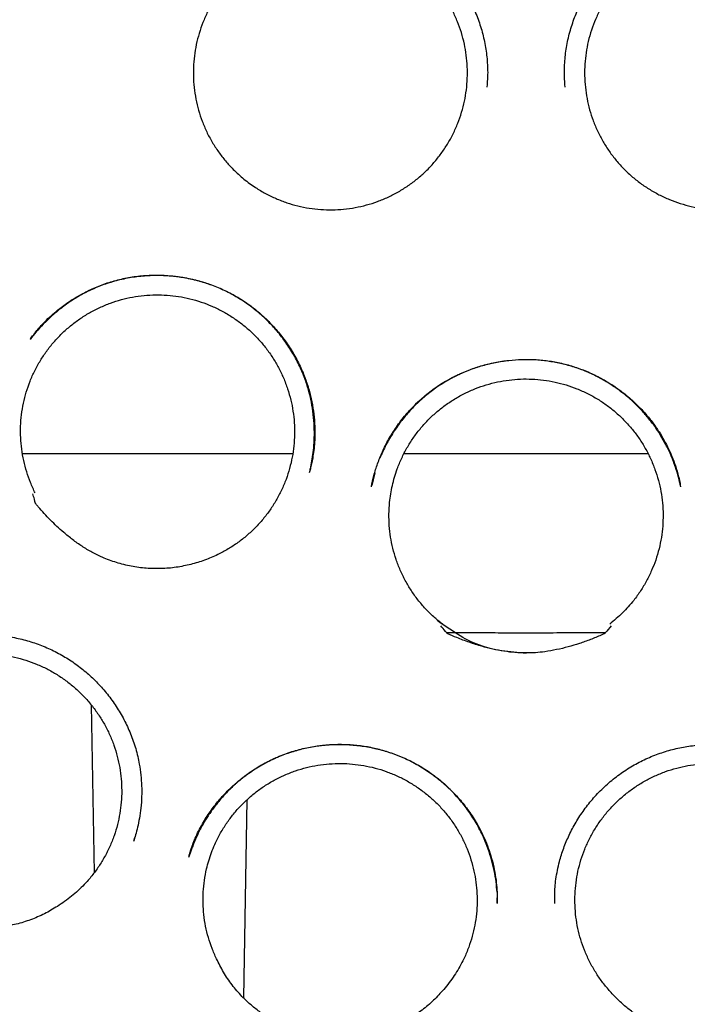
# Model space of a CAD drawing. Header units: millimetres. Extents: x 8 to 722, y 12 to 896.
# Tile 50 of 56: x 434 to 440, y 865 to 875. Entities that reach past the tile are written whole.
import ezdxf

# ---------------------------------------------------------------- set-up
doc = ezdxf.new("R2010")
doc.units = ezdxf.units.MM

msp = doc.modelspace()

# ---------------------------------------------------------------- linework, layer by layer
at = {"color": 7, "linetype": 'Continuous', "lineweight": 30}
for p, q in [((434.0343, 870.5972), (434.553, 870.5972)), ((437.3465, 870.4139), (437.3179, 870.2961)), ((434.6805, 868.2336), (434.7072, 866.6528)), ((436.1429, 867.3383), (436.1116, 865.4783)), ((435.0848, 866.9672), (435.0879, 866.9785)), ((438.4993, 866.3689), (438.4985, 866.4182))]:
    msp.add_line(p, q, dxfattribs=at)
for radius in [16.35, 16.1738]:
    msp.add_circle((438.7693, 877.9972), radius, dxfattribs=at)
for points, knots in [([(438.7693, 895.8496), (438.6442, 895.8488), (438.3972, 895.8472), (438.0314, 895.8351), (437.6751, 895.8164), (437.3284, 895.7913), (436.9934, 895.7605), (436.6701, 895.7247), (436.3584, 895.6846), (436.0565, 895.6405), (435.7467, 895.59), (435.4305, 895.5327), (435.1094, 895.4684), (434.8021, 895.4012), (434.5088, 895.3317), (434.2293, 895.2607), (433.9579, 895.1873), (433.6952, 895.1118), (433.4418, 895.0348), (433.2037, 894.9588), (432.9776, 894.8832), (432.7637, 894.8085), (432.5582, 894.7338), (432.3071, 894.6391), (432.006, 894.5197), (431.6544, 894.3714), (431.2713, 894.1998), (430.8574, 894.0019), (430.4139, 893.7745), (429.9728, 893.5325), (429.5353, 893.2762), (429.1033, 893.0065), (428.6865, 892.7298), (428.2855, 892.4474), (427.9, 892.1603), (427.5226, 891.8633), (427.1535, 891.5565), (426.7859, 891.2339), (426.4207, 890.8951), (426.0587, 890.5393), (425.7072, 890.173), (425.3658, 889.7962), (425.0348, 889.409), (424.7206, 889.0196), (424.4227, 888.6291), (424.1408, 888.2382), (423.8691, 887.8398), (423.6079, 887.4342), (423.3525, 887.0133), (423.104, 886.5772), (422.8634, 886.1259), (422.636, 885.6682), (422.422, 885.2047), (422.222, 884.7359), (422.0394, 884.2713), (421.8733, 883.8118), (421.7228, 883.3579), (421.5847, 882.9003), (421.4588, 882.4391), (421.3429, 881.965), (421.2377, 881.4776), (421.1443, 880.9768), (421.0651, 880.4724), (421, 879.965), (420.9491, 879.4557), (420.9134, 878.9553), (420.892, 878.4646), (420.884, 877.9844), (420.8891, 877.5049), (420.9072, 877.0257), (420.9389, 876.537), (420.985, 876.0394), (421.0462, 875.5333), (421.1217, 875.0289), (421.2114, 874.5267), (421.3151, 874.0272), (421.4305, 873.5403), (421.5566, 873.0662), (421.6924, 872.6052), (421.8403, 872.1484), (422.0003, 871.696), (422.1756, 871.2395), (422.3674, 870.7793), (422.5763, 870.3158), (422.7987, 869.858), (423.0341, 869.4061), (423.2825, 868.9606), (423.539, 868.5293), (423.8035, 868.1111), (424.0757, 867.7049), (424.3611, 867.3029), (424.6596, 866.9057), (424.9514, 866.5387), (425.234, 866.201), (425.5053, 865.8914), (425.7861, 865.5855), (426.0773, 865.2827), (426.3802, 864.9826), (426.6951, 864.6852), (426.976, 864.4326), (427.2185, 864.2228), (427.4191, 864.0541), (427.6237, 863.8871), (427.8324, 863.7218), (428.0445, 863.5587), (428.2276, 863.4222), (428.3764, 863.3136), (428.4866, 863.2343), (428.5866, 863.1633), (428.6764, 863.1002), (428.7522, 863.0474), (428.815, 863.004), (428.8658, 862.9691), (428.9094, 862.9394), (428.9455, 862.9149), (428.9704, 862.8982), (428.9829, 862.8899), (428.986, 862.8878)], [0, 0, 0, 0, 0.008169, 0.01614, 0.023911, 0.031482, 0.038851, 0.045891, 0.052734, 0.05938, 0.065827, 0.073243, 0.080376, 0.087225, 0.09379, 0.100071, 0.106066, 0.112161, 0.117929, 0.123372, 0.12849, 0.133503, 0.138177, 0.142778, 0.151033, 0.159339, 0.16771, 0.178459, 0.189313, 0.200271, 0.21133, 0.222437, 0.233544, 0.244014, 0.25448, 0.26494, 0.275392, 0.285834, 0.296895, 0.307938, 0.31899, 0.330063, 0.341157, 0.352266, 0.362752, 0.373247, 0.38375, 0.394257, 0.404767, 0.415911, 0.42705, 0.43818, 0.449297, 0.460401, 0.471482, 0.481908, 0.49232, 0.502726, 0.513134, 0.523551, 0.534615, 0.545707, 0.556831, 0.567976, 0.579126, 0.590268, 0.600754, 0.61121, 0.621644, 0.632087, 0.642539, 0.653634, 0.664736, 0.675843, 0.686953, 0.698064, 0.709173, 0.719645, 0.730111, 0.74057, 0.751019, 0.761457, 0.772516, 0.783588, 0.794673, 0.80577, 0.816876, 0.827995, 0.838555, 0.849204, 0.85994, 0.870761, 0.881664, 0.890573, 0.899533, 0.908558, 0.917701, 0.926978, 0.936413, 0.945999, 0.951659, 0.957367, 0.96312, 0.968919, 0.97476, 0.9806, 0.98384, 0.986797, 0.98947, 0.991861, 0.993969, 0.995511, 0.996859, 0.998013, 0.998974, 0.999746, 1, 1, 1, 1]), ([(448.5402, 862.881), (448.5446, 862.8841), (448.5521, 862.8894), (448.56, 862.8971), (448.5654, 862.9018), (448.5671, 862.9033), (448.5702, 862.9055), (448.5745, 862.9083), (448.5817, 862.9131), (448.5949, 862.9218), (448.618, 862.9372), (448.6517, 862.9598), (448.6943, 862.9885), (448.7496, 863.0259), (448.8187, 863.0731), (448.9028, 863.1313), (448.9984, 863.1982), (449.1053, 863.2741), (449.2233, 863.3592), (449.4108, 863.4968), (449.6604, 863.6859), (449.983, 863.9414), (450.314, 864.2162), (450.6515, 864.5109), (450.9841, 864.8161), (451.311, 865.1317), (451.6317, 865.4579), (451.9395, 865.7874), (452.2357, 866.1208), (452.5414, 866.4823), (452.8545, 866.8736), (453.1724, 867.2955), (453.4754, 867.7227), (453.7636, 868.1545), (454.0373, 868.5908), (454.2922, 869.0238), (454.5298, 869.4539), (454.7512, 869.8812), (454.961, 870.3139), (455.1589, 870.7518), (455.3486, 871.204), (455.5293, 871.6711), (455.7002, 872.1535), (455.8577, 872.6414), (456.0014, 873.1337), (456.1311, 873.6295), (456.2443, 874.1184), (456.3418, 874.5996), (456.4247, 875.0726), (456.4949, 875.547), (456.5524, 876.0229), (456.5981, 876.5098), (456.631, 877.008), (456.65, 877.5174), (456.6546, 878.0283), (456.6444, 878.5401), (456.6195, 879.0521), (456.5807, 879.5535), (456.5292, 880.0436), (456.4661, 880.5218), (456.3904, 880.997), (456.3022, 881.4689), (456.1997, 881.947), (456.082, 882.4313), (455.9479, 882.9218), (455.7997, 883.4091), (455.6372, 883.8931), (455.4603, 884.3737), (455.2729, 884.841), (455.0765, 885.2942), (454.8725, 885.7324), (454.6573, 886.1639), (454.431, 886.5889), (454.1888, 887.0154), (453.9302, 887.4429), (453.6543, 887.8707), (453.3663, 888.2903), (453.0664, 888.7016), (452.7547, 889.1044), (452.4374, 889.491), (452.1155, 889.8619), (451.7897, 890.2176), (451.454, 890.5649), (451.109, 890.9033), (450.7481, 891.2387), (450.3711, 891.57), (449.9777, 891.8962), (449.5755, 892.2108), (449.1648, 892.5137), (448.7459, 892.8045), (448.3271, 893.0779), (447.91, 893.334), (447.4965, 893.5729), (447.0797, 893.7991), (446.6603, 894.0126), (446.2304, 894.2174), (445.79, 894.4129), (445.3394, 894.5983), (444.9757, 894.7365), (444.6965, 894.8364), (444.4982, 894.9049), (444.2867, 894.975), (444.0619, 895.0464), (443.8237, 895.1185), (443.5761, 895.1896), (443.3195, 895.2592), (443.054, 895.327), (442.7761, 895.3934), (442.4855, 895.4579), (442.1823, 895.5198), (441.8664, 895.5785), (441.5378, 895.6334), (441.2087, 895.682), (440.8801, 895.7244), (440.5527, 895.7606), (440.2153, 895.7915), (439.8678, 895.8166), (439.5103, 895.8351), (439.1431, 895.8473), (438.8949, 895.8488), (438.7693, 895.8496)], [0, 0, 0, 0, 0.0006822, 0.0011674, 0.0012428, 0.0013013, 0.0013454, 0.0014957, 0.001631, 0.0019109, 0.0025319, 0.0034423, 0.0045601, 0.0058852, 0.0077982, 0.0100246, 0.0125643, 0.0154173, 0.0185834, 0.0220625, 0.0305963, 0.0390269, 0.0489272, 0.058678, 0.0682778, 0.0783941, 0.0883407, 0.0981358, 0.1078257, 0.117455, 0.1290432, 0.1405374, 0.1519348, 0.1632328, 0.174429, 0.1855513, 0.1960309, 0.2065039, 0.2169686, 0.2274232, 0.2378694, 0.2489781, 0.260118, 0.2712769, 0.2824414, 0.2935977, 0.3047323, 0.3151999, 0.3256456, 0.3360784, 0.3465053, 0.3569337, 0.3680041, 0.379094, 0.3902122, 0.401355, 0.4125109, 0.4236694, 0.4341832, 0.4446813, 0.4551546, 0.4655948, 0.4760175, 0.4870712, 0.4981328, 0.5092116, 0.5203167, 0.5314578, 0.5426428, 0.5531837, 0.5636983, 0.5741908, 0.584665, 0.5951247, 0.6062067, 0.6172815, 0.6283536, 0.6394277, 0.6505089, 0.6616018, 0.6720759, 0.6825688, 0.6930844, 0.703607, 0.714115, 0.7252463, 0.7363659, 0.7474759, 0.758578, 0.7696744, 0.780767, 0.7912229, 0.8016237, 0.8119424, 0.8221806, 0.8323401, 0.8430309, 0.8536345, 0.8641453, 0.8684276, 0.8729932, 0.8778421, 0.8829742, 0.8883896, 0.8940881, 0.8997916, 0.9057529, 0.911972, 0.9184487, 0.925183, 0.9321747, 0.9394238, 0.9469301, 0.9538896, 0.9610564, 0.9684304, 0.9760117, 0.9838004, 0.9917964, 1, 1, 1, 1]), ([(435.908, 875.246), (435.9416, 875.2764), (436.0111, 875.3392), (436.1275, 875.421), (436.2531, 875.4937), (436.3852, 875.5536), (436.5226, 875.6003), (436.664, 875.6329), (436.8082, 875.6509), (436.9535, 875.6548), (437.0987, 875.6447), (437.2424, 875.6208), (437.383, 875.5834), (437.5193, 875.5327), (437.6498, 875.4687), (437.7729, 875.3918), (437.8877, 875.3031), (437.9933, 875.2035), (438.0889, 875.0942), (438.1737, 874.976), (438.2469, 874.85), (438.3076, 874.7172), (438.3549, 874.5787), (438.388, 874.436), (438.406, 874.2909), (438.411, 874.1597), (438.4039, 874.0777), (438.401, 874.044)], [0, 0, 0, 0, 0.0379256, 0.0784909, 0.1190081, 0.1594862, 0.1999481, 0.2404302, 0.2809551, 0.3215352, 0.3621569, 0.4027908, 0.4434038, 0.483971, 0.5244876, 0.56497, 0.6054358, 0.6459218, 0.6864484, 0.7270265, 0.7676675, 0.8083933, 0.8492454, 0.8901911, 0.9309918, 0.9716838, 1, 1, 1, 1]), ([(439.1375, 874.044), (439.1346, 874.0777), (439.1275, 874.1597), (439.1325, 874.2909), (439.1505, 874.436), (439.1836, 874.5787), (439.231, 874.7172), (439.2916, 874.85), (439.3648, 874.976), (439.4496, 875.0942), (439.5452, 875.2035), (439.6508, 875.3031), (439.7656, 875.3918), (439.8887, 875.4687), (440.0192, 875.5327), (440.1555, 875.5834), (440.2961, 875.6208), (440.4398, 875.6447), (440.585, 875.6548), (440.7304, 875.6509), (440.8745, 875.6329), (441.0159, 875.6003), (441.1533, 875.5536), (441.2854, 875.4937), (441.411, 875.421), (441.5274, 875.3392), (441.5969, 875.2764), (441.6305, 875.246)], [0, 0, 0, 0, 0.0283162, 0.0690082, 0.1098089, 0.1507546, 0.1916067, 0.2323325, 0.2729735, 0.3135516, 0.3540782, 0.3945642, 0.43503, 0.4755124, 0.516029, 0.5565962, 0.5972092, 0.6378431, 0.6784648, 0.7190449, 0.7595698, 0.8000519, 0.8405138, 0.8809919, 0.9215091, 0.9620744, 1, 1, 1, 1]), ([(436.0157, 873.2699), (435.9911, 873.2959), (435.942, 873.3477), (435.8763, 873.4337), (435.8169, 873.5254), (435.7657, 873.622), (435.723, 873.7221), (435.689, 873.8247), (435.6635, 873.9309), (435.6472, 874.0385), (435.6401, 874.1471), (435.642, 874.2552), (435.6531, 874.3639), (435.6733, 874.4708), (435.7025, 874.5754), (435.7401, 874.6767), (435.7865, 874.7756), (435.8411, 874.8699), (435.9031, 874.9588), (435.9721, 875.042), (436.0487, 875.1199), (436.1316, 875.191), (436.2198, 875.2545), (436.3124, 875.3101), (436.4105, 875.3583), (436.5121, 875.3978), (436.6165, 875.4286), (436.7224, 875.4504), (436.8309, 875.4634), (436.9397, 875.4671), (437.0484, 875.4616), (437.1556, 875.4471), (437.2623, 875.4234), (437.3662, 875.3909), (437.4669, 875.3497), (437.5633, 875.3006), (437.6561, 875.243), (437.7434, 875.1779), (437.8249, 875.1058), (437.8995, 875.0275), (437.9681, 874.9424), (438.0289, 874.8522), (438.0819, 874.7571), (438.1265, 874.6586), (438.163, 874.5556), (438.1905, 874.4503), (438.2091, 874.3431), (438.2185, 874.2354), (438.2189, 874.1262), (438.21, 874.0177), (438.192, 873.9106), (438.1653, 873.8059), (438.1295, 873.7027), (438.085, 873.6029), (438.0323, 873.5075), (437.9724, 873.4176), (437.9046, 873.3323), (437.83, 873.2533), (437.749, 873.1809), (437.6627, 873.1158), (437.5702, 873.0576), (437.4733, 873.0076), (437.3728, 872.9661), (437.2697, 872.9333), (437.1632, 872.909), (437.0554, 872.8939), (436.9467, 872.8879), (436.8387, 872.8911), (436.7301, 872.9034), (436.6233, 872.9248), (436.5188, 872.9552), (436.4178, 872.9939), (436.3194, 873.0414), (436.2179, 873.1018), (436.1144, 873.1764), (436.0487, 873.2387), (436.0157, 873.2699)], [0, 0, 0, 0, 0.013231, 0.026463, 0.040029, 0.053694, 0.066928, 0.080325, 0.093723, 0.107389, 0.120622, 0.13402, 0.147417, 0.161083, 0.174316, 0.187642, 0.201111, 0.214777, 0.228008, 0.24124, 0.254806, 0.268471, 0.281705, 0.295031, 0.3085, 0.322166, 0.335399, 0.348797, 0.362194, 0.37586, 0.389093, 0.402491, 0.415889, 0.429554, 0.442788, 0.456185, 0.469583, 0.483248, 0.496482, 0.509879, 0.523277, 0.536943, 0.550176, 0.563574, 0.576971, 0.590637, 0.60387, 0.617268, 0.630666, 0.644331, 0.657565, 0.670891, 0.68436, 0.698026, 0.71136, 0.724719, 0.738054, 0.751719, 0.764953, 0.778279, 0.791748, 0.805414, 0.818647, 0.832045, 0.845442, 0.859108, 0.872341, 0.885739, 0.899136, 0.912802, 0.926036, 0.939433, 0.952831, 0.966496, 0.983155, 1, 1, 1, 1]), ([(441.5228, 873.2699), (441.4971, 873.2452), (441.4455, 873.1958), (441.36, 873.1295), (441.2687, 873.0695), (441.1724, 873.0176), (441.0726, 872.9742), (440.9701, 872.9396), (440.864, 872.9134), (440.7565, 872.8963), (440.648, 872.8884), (440.5398, 872.8896), (440.4311, 872.9), (440.324, 872.9195), (440.2189, 872.9479), (440.1173, 872.9848), (440.0181, 873.0306), (439.9235, 873.0845), (439.8338, 873.1461), (439.7502, 873.2145), (439.6717, 873.2906), (439.6003, 873.3727), (439.5362, 873.4603), (439.48, 873.5526), (439.4311, 873.6503), (439.3907, 873.7518), (439.3593, 873.8562), (439.3368, 873.9619), (439.3231, 874.07), (439.3187, 874.1785), (439.3234, 874.287), (439.3371, 874.3943), (439.3601, 874.5011), (439.3919, 874.6054), (439.4324, 874.7064), (439.4809, 874.803), (439.5379, 874.8962), (439.6024, 874.9839), (439.674, 875.0659), (439.7518, 875.141), (439.8364, 875.2102), (439.9263, 875.2716), (440.021, 875.3252), (440.1192, 875.3704), (440.222, 875.4077), (440.3271, 875.4359), (440.4343, 875.4552), (440.5419, 875.4653), (440.6512, 875.4665), (440.7598, 875.4583), (440.8672, 875.4411), (440.9721, 875.415), (441.0756, 875.3799), (441.1753, 875.3363), (441.271, 875.2845), (441.3614, 875.2252), (441.4474, 875.1578), (441.527, 875.0837), (441.6, 875.0032), (441.6657, 874.9174), (441.7245, 874.8254), (441.7754, 874.7286), (441.8176, 874.6282), (441.8511, 874.5254), (441.8761, 874.4194), (441.8919, 874.3119), (441.8986, 874.2035), (441.8962, 874.0954), (441.8846, 873.9868), (441.8639, 873.8797), (441.8343, 873.7752), (441.7963, 873.674), (441.7494, 873.5753), (441.6896, 873.4733), (441.6157, 873.3693), (441.5539, 873.3032), (441.5228, 873.2699)], [0, 0, 0, 0, 0.013231, 0.026463, 0.040029, 0.053694, 0.066928, 0.080325, 0.093723, 0.107389, 0.120622, 0.13402, 0.147417, 0.161083, 0.174316, 0.187714, 0.201111, 0.214777, 0.228011, 0.241408, 0.254806, 0.268471, 0.281705, 0.295031, 0.3085, 0.322166, 0.335501, 0.348859, 0.362194, 0.37586, 0.389093, 0.402419, 0.415888, 0.429554, 0.442787, 0.456185, 0.469582, 0.483248, 0.496482, 0.509879, 0.523277, 0.536942, 0.550176, 0.563573, 0.576971, 0.590637, 0.60387, 0.617268, 0.630665, 0.644331, 0.657564, 0.670962, 0.68436, 0.698025, 0.711259, 0.724656, 0.738054, 0.75172, 0.764953, 0.778279, 0.791748, 0.805414, 0.818749, 0.832107, 0.845442, 0.859108, 0.872341, 0.885667, 0.899136, 0.912802, 0.926035, 0.939361, 0.952831, 0.966496, 0.983155, 1, 1, 1, 1]), ([(436.7392, 870.4441), (436.7415, 870.4537), (436.7498, 870.4872), (436.7607, 870.5487), (436.7718, 870.6314), (436.7786, 870.7242), (436.7798, 870.8269), (436.7733, 870.9378), (436.7578, 871.0524), (436.733, 871.1666), (436.6996, 871.2773), (436.6546, 871.3923), (436.5963, 871.5096), (436.5235, 871.627), (436.4417, 871.7353), (436.3521, 871.8343), (436.2557, 871.9235), (436.1525, 872.0034), (436.0423, 872.0744), (435.9245, 872.136), (435.7997, 872.1871), (435.669, 872.2269), (435.5336, 872.2548), (435.3946, 872.2702), (435.253, 872.2727), (435.1101, 872.2617), (434.9687, 872.237), (434.8327, 872.1992), (434.7057, 872.1502), (434.5896, 872.0923), (434.4842, 872.028), (434.3894, 871.9591), (434.3048, 871.8875), (434.2306, 871.8145), (434.1638, 871.7429), (434.1255, 871.6941), (434.107, 871.6705)], [0, 0, 0, 0, 0.007344, 0.02552, 0.046054, 0.068953, 0.094229, 0.1219, 0.150964, 0.17973, 0.208197, 0.236337, 0.270912, 0.30487, 0.338248, 0.371069, 0.403355, 0.435181, 0.467317, 0.500038, 0.533246, 0.566822, 0.600796, 0.635188, 0.670004, 0.705246, 0.740921, 0.775943, 0.809418, 0.841357, 0.871766, 0.900635, 0.927947, 0.953656, 0.977617, 1, 1, 1, 1]), ([(434.1106, 871.6768), (434.1192, 871.6883), (434.1379, 871.7134), (434.1709, 871.7552), (434.2117, 871.8025), (434.2614, 871.8544), (434.3196, 871.9082), (434.3953, 871.9707), (434.4887, 872.0374), (434.6014, 872.1041), (434.7215, 872.1616), (434.8485, 872.2088), (434.9815, 872.2445), (435.1196, 872.2674), (435.2606, 872.277), (435.402, 872.2732), (435.5418, 872.2565), (435.6786, 872.2272), (435.8113, 872.1859), (435.9386, 872.133), (436.0595, 872.0689), (436.1729, 871.994), (436.2781, 871.9095), (436.3752, 871.816), (436.4641, 871.7136), (436.5443, 871.6024), (436.6149, 871.4829), (436.6709, 871.3645), (436.7136, 871.2492), (436.7451, 871.1387), (436.7677, 871.0251), (436.7812, 870.9095), (436.7853, 870.8019), (436.7821, 870.7068), (436.7746, 870.628), (436.7644, 870.5598), (436.7531, 870.5022), (436.7421, 870.4547), (436.7349, 870.4273), (436.7317, 870.415)], [0, 0, 0, 0, 0.011281, 0.024581, 0.039995, 0.057589, 0.07736, 0.097987, 0.129355, 0.161244, 0.193658, 0.226606, 0.260113, 0.294199, 0.328749, 0.36319, 0.397436, 0.431463, 0.465244, 0.498767, 0.532031, 0.565051, 0.597839, 0.630479, 0.663418, 0.69676, 0.730512, 0.76469, 0.792363, 0.820352, 0.848588, 0.876968, 0.905397, 0.927229, 0.946595, 0.963516, 0.978025, 0.990165, 1, 1, 1, 1]), ([(434.1539, 870.226), (434.1386, 870.2582), (434.1081, 870.3227), (434.0723, 870.4247), (434.0443, 870.5303), (434.0257, 870.6379), (434.0162, 870.746), (434.0158, 870.854), (434.0245, 870.9627), (434.0425, 871.0701), (434.0694, 871.1752), (434.1047, 871.2772), (434.1491, 871.3768), (434.2015, 871.4721), (434.2616, 871.5621), (434.3287, 871.6466), (434.4037, 871.7261), (434.4851, 871.7988), (434.5718, 871.864), (434.6633, 871.9214), (434.7603, 871.9715), (434.861, 872.0131), (434.9644, 872.0459), (435.0698, 872.0698), (435.178, 872.085), (435.2868, 872.0909), (435.3954, 872.0877), (435.5028, 872.0754), (435.61, 872.054), (435.7147, 872.0235), (435.8161, 871.9846), (435.9135, 871.9375), (436.0076, 871.8818), (436.0964, 871.8185), (436.1792, 871.7482), (436.2555, 871.6717), (436.3259, 871.5881), (436.3888, 871.499), (436.4437, 871.4053), (436.4903, 871.3079), (436.5291, 871.2058), (436.5589, 871.101), (436.5797, 870.9945), (436.5915, 870.8871), (436.5942, 870.778), (436.5876, 870.6693), (436.572, 870.562), (436.5475, 870.4569), (436.5139, 870.3531), (436.4717, 870.2527), (436.4214, 870.1567), (436.3634, 870.0656), (436.2973, 869.9788), (436.2243, 869.8982), (436.1451, 869.8244), (436.0603, 869.7577), (435.969, 869.6975), (435.8649, 869.6413), (435.748, 869.5908), (435.6612, 869.5664), (435.6175, 869.5541)], [0, 0, 0, 0, 0.016793, 0.033704, 0.050981, 0.068386, 0.085241, 0.102213, 0.119367, 0.136772, 0.153627, 0.170599, 0.187754, 0.205159, 0.221952, 0.238862, 0.25614, 0.273545, 0.290399, 0.307371, 0.324526, 0.341931, 0.358785, 0.375757, 0.392912, 0.410317, 0.427171, 0.444144, 0.461298, 0.478703, 0.495558, 0.51253, 0.529685, 0.54709, 0.563944, 0.580916, 0.598071, 0.615476, 0.63233, 0.649302, 0.666457, 0.683862, 0.700716, 0.717688, 0.734843, 0.752248, 0.769102, 0.786075, 0.803229, 0.820634, 0.837489, 0.854461, 0.871616, 0.88902, 0.905814, 0.922724, 0.940002, 0.957407, 0.978586, 1, 1, 1, 1]), ([(437.3148, 870.2849), (437.3224, 870.3201), (437.338, 870.3927), (437.3726, 870.5028), (437.4182, 870.6167), (437.4769, 870.7329), (437.5498, 870.8495), (437.6373, 870.9635), (437.7376, 871.0705), (437.8476, 871.1668), (437.9647, 871.2504), (438.0876, 871.3207), (438.2146, 871.3779), (438.3442, 871.4224), (438.475, 871.4547), (438.6057, 871.4751), (438.7354, 871.4841), (438.8641, 871.482), (438.9921, 871.4689), (439.1196, 871.444), (439.2458, 871.4073), (439.3695, 871.3588), (439.4899, 871.2988), (439.6059, 871.2274), (439.7163, 871.1449), (439.8127, 871.0579), (439.8946, 870.9705), (439.9619, 870.8871), (440.0197, 870.8037), (440.0684, 870.7219), (440.1121, 870.637), (440.1497, 870.5503), (440.1784, 870.4707), (440.1985, 870.4024), (440.2117, 870.343), (440.2192, 870.3041), (440.223, 870.284)], [0, 0, 0, 0, 0.026671, 0.05504, 0.085131, 0.116965, 0.150558, 0.185914, 0.222122, 0.25774, 0.292779, 0.327259, 0.36119, 0.394575, 0.427397, 0.459635, 0.491266, 0.52237, 0.553659, 0.585293, 0.617284, 0.649655, 0.682424, 0.715602, 0.749191, 0.783201, 0.810581, 0.836812, 0.8616, 0.884863, 0.906554, 0.931495, 0.954051, 0.968478, 0.983721, 1, 1, 1, 1]), ([(440.2218, 870.2894), (440.2158, 870.3174), (440.2029, 870.3781), (440.1742, 870.4725), (440.1355, 870.5751), (440.0886, 870.6749), (440.0345, 870.7702), (439.9757, 870.8587), (439.9095, 870.9442), (439.8375, 871.0244), (439.7546, 871.1046), (439.66, 871.1828), (439.5532, 871.2566), (439.4421, 871.32), (439.3278, 871.3728), (439.211, 871.4146), (439.0929, 871.4458), (438.9736, 871.467), (438.8529, 871.4785), (438.7304, 871.4802), (438.6065, 871.4719), (438.4822, 871.4531), (438.3582, 871.4234), (438.2355, 871.3827), (438.1155, 871.3304), (437.9995, 871.2667), (437.8888, 871.1921), (437.7845, 871.1072), (437.6877, 871.0127), (437.599, 870.9094), (437.5198, 870.7979), (437.4499, 870.6795), (437.4131, 870.5955), (437.3948, 870.5536)], [0, 0, 0, 0, 0.0226415, 0.0491043, 0.0780027, 0.1093647, 0.1362452, 0.1646831, 0.193401, 0.2218316, 0.2499641, 0.284688, 0.3189049, 0.3526004, 0.3857733, 0.4184371, 0.4506053, 0.4823187, 0.5141709, 0.5464446, 0.5791446, 0.6122762, 0.6458503, 0.6798886, 0.714427, 0.749315, 0.7844768, 0.8199474, 0.8556179, 0.8914629, 0.9275124, 0.9637993, 1, 1, 1, 1]), ([(437.9827, 868.9931), (437.9551, 869.0154), (437.8995, 869.0603), (437.823, 869.1367), (437.752, 869.2197), (437.6885, 869.3086), (437.633, 869.4019), (437.5858, 869.499), (437.5465, 869.6008), (437.5161, 869.7052), (437.4948, 869.8116), (437.4824, 869.9188), (437.4791, 870.0278), (437.4846, 870.1276), (437.4962, 870.2172), (437.5116, 870.2964), (437.532, 870.3749), (437.5605, 870.4616), (437.5988, 870.5538), (437.6486, 870.6501), (437.7061, 870.7416), (437.7717, 870.8288), (437.8444, 870.91), (437.9235, 870.9845), (438.008, 871.0518), (438.0989, 871.1123), (438.1944, 871.1649), (438.2937, 871.2091), (438.3958, 871.2446), (438.5016, 871.2718), (438.6091, 871.2898), (438.7175, 871.2987), (438.8256, 871.2985), (438.9345, 871.2892), (439.0419, 871.2707), (439.1471, 871.2433), (439.2491, 871.2074), (439.3487, 871.1626), (439.444, 871.1097), (439.5342, 871.049), (439.6185, 870.9815), (439.6977, 870.9063), (439.77, 870.8249), (439.835, 870.7379), (439.8921, 870.6462), (439.9419, 870.5492), (439.9831, 870.4484), (440.0156, 870.3448), (440.0392, 870.2395), (440.054, 870.1315), (440.0595, 870.0228), (440.0558, 869.9144), (440.0431, 869.8072), (440.0212, 869.7003), (439.9903, 869.5959), (439.9509, 869.4949), (439.9034, 869.3979), (439.8473, 869.3043), (439.789, 869.2236), (439.7314, 869.1551), (439.6767, 869.0976), (439.6184, 869.0431), (439.5767, 869.0097), (439.5558, 868.9931)], [0, 0, 0, 0, 0.016668, 0.033452, 0.050601, 0.067877, 0.08462, 0.101482, 0.118478, 0.135753, 0.152482, 0.169328, 0.186355, 0.20363, 0.216157, 0.228733, 0.24146, 0.254238, 0.271513, 0.288242, 0.305087, 0.322114, 0.33939, 0.356133, 0.372995, 0.389991, 0.407266, 0.42401, 0.440871, 0.457868, 0.475143, 0.491887, 0.508748, 0.525744, 0.543019, 0.559763, 0.576624, 0.593621, 0.610896, 0.62764, 0.644501, 0.661497, 0.678773, 0.695516, 0.712378, 0.729374, 0.746649, 0.763393, 0.780254, 0.797251, 0.814526, 0.831255, 0.8481, 0.865127, 0.882402, 0.899131, 0.915977, 0.933004, 0.950279, 0.962614, 0.974949, 0.987475, 1, 1, 1, 1]), ([(434.553, 870.5972), (434.6072, 870.5972), (434.7154, 870.5972), (434.8861, 870.5972), (435.0624, 870.5972), (435.2451, 870.5972), (435.451, 870.5972), (435.6815, 870.5972), (435.9377, 870.5972), (436.2018, 870.5972), (436.4151, 870.5972), (436.5416, 870.5972), (436.5756, 870.5972)], [0, 0, 0, 0, 0.0946666, 0.1891195, 0.2835125, 0.3779993, 0.4727336, 0.5934903, 0.71398, 0.8345231, 0.9554392, 1, 1, 1, 1]), ([(437.6229, 870.5972), (437.7141, 870.5972), (437.9008, 870.5972), (438.1859, 870.5972), (438.477, 870.5972), (438.7497, 870.5972), (439.0029, 870.5972), (439.2359, 870.5972), (439.468, 870.5972), (439.6949, 870.5972), (439.8434, 870.5972), (439.9156, 870.5972)], [0, 0, 0, 0, 0.120613, 0.246914, 0.373271, 0.500005, 0.601294, 0.702372, 0.803403, 0.904552, 1, 1, 1, 1]), ([(435.6175, 869.5541), (435.5717, 869.5439), (435.4799, 869.5233), (435.339, 869.5123), (435.1975, 869.5155), (435.0565, 869.5346), (434.9181, 869.569), (434.7948, 869.6143), (434.6873, 869.6672), (434.5943, 869.7233), (434.5057, 869.7861), (434.4054, 869.8674), (434.2961, 869.9692), (434.2116, 870.0602), (434.1672, 870.1141), (434.1586, 870.1244), (434.1571, 870.1265), (434.1569, 870.1266), (434.1569, 870.1269), (434.1566, 870.1277), (434.1558, 870.131), (434.1522, 870.1442), (434.1444, 870.174), (434.1375, 870.2013), (434.1331, 870.2184)], [0, 0, 0, 0, 0.080044, 0.16035, 0.240419, 0.321314, 0.402452, 0.483333, 0.544857, 0.606574, 0.668375, 0.730015, 0.826583, 0.923148, 0.941517, 0.945803, 0.945937, 0.946018, 0.946106, 0.946385, 0.9475, 0.95196, 0.969802, 1, 1, 1, 1]), ([(438.7693, 868.7157), (438.6168, 868.7303), (438.3109, 868.7595), (438.0603, 868.9369), (437.9346, 869.0259)], [0, 0, 0, 0, 0.49837, 1, 1, 1, 1]), ([(438.7693, 868.7208), (438.7346, 868.7215), (438.6651, 868.7231), (438.5609, 868.7365), (438.4569, 868.7565), (438.348, 868.7845), (438.2349, 868.8202), (438.1285, 868.8601), (438.0615, 868.8896), (438.0318, 868.9033), (438.0297, 868.9044), (438.0286, 868.9048), (438.0282, 868.9054), (438.0268, 868.9069), (438.0213, 868.9134), (438.001, 868.9368), (437.9821, 868.9595), (437.9674, 868.9772)], [0, 0, 0, 0, 0.1202533, 0.2413211, 0.3643325, 0.4878019, 0.6317767, 0.7762055, 0.881887, 0.886488, 0.889677, 0.8900871, 0.8905278, 0.8919234, 0.8975061, 0.9198367, 1, 1, 1, 1]), ([(439.5711, 868.9772), (439.5524, 868.9546), (439.5326, 868.9308), (439.5117, 868.907), (439.5103, 868.9053), (439.5098, 868.9048), (439.5091, 868.9045), (439.5065, 868.9031), (439.4954, 868.8981), (439.4518, 868.8777), (439.375, 868.8466), (439.2711, 868.8094), (439.165, 868.7774), (439.0567, 868.751), (438.9542, 868.733), (438.8581, 868.7224), (438.7989, 868.7213), (438.7693, 868.7208)], [0, 0, 0, 0, 0.102117, 0.107823, 0.109783, 0.109908, 0.110407, 0.112401, 0.120379, 0.15229, 0.27998, 0.407656, 0.535645, 0.664783, 0.794434, 0.89697, 1, 1, 1, 1]), ([(432.433, 868.2257), (432.4415, 868.2386), (432.4599, 868.2664), (432.4926, 868.3128), (432.5331, 868.3649), (432.5827, 868.4219), (432.6408, 868.4809), (432.7163, 868.5492), (432.8101, 868.6224), (432.9241, 868.6963), (433.0464, 868.7605), (433.1764, 868.8138), (433.3134, 868.8546), (433.4556, 868.8818), (433.6006, 868.895), (433.7457, 868.8942), (433.8889, 868.8797), (434.0291, 868.852), (434.1651, 868.8115), (434.2958, 868.7587), (434.4198, 868.694), (434.5358, 868.6186), (434.6436, 868.5333), (434.7433, 868.4383), (434.8351, 868.3333), (434.9182, 868.2186), (434.9912, 868.0945), (435.0528, 867.9618), (435.1016, 867.8212), (435.1319, 867.6906), (435.1486, 867.5729), (435.1559, 867.4715), (435.1561, 867.3674), (435.1491, 867.2656), (435.1354, 867.1691), (435.1179, 867.0848), (435.099, 867.0126), (435.0853, 866.9693), (435.079, 866.9493)], [0, 0, 0, 0, 0.011691, 0.025329, 0.041012, 0.058812, 0.078647, 0.099124, 0.130312, 0.162053, 0.194327, 0.227128, 0.260464, 0.294345, 0.328429, 0.36224, 0.395786, 0.429072, 0.462111, 0.494928, 0.527548, 0.559786, 0.591619, 0.623577, 0.656064, 0.689088, 0.722654, 0.756774, 0.791476, 0.826781, 0.850668, 0.874831, 0.898124, 0.923685, 0.946635, 0.966984, 0.984759, 1, 1, 1, 1]), ([(439.5154, 868.9113), (439.46, 868.9109), (439.3089, 868.9098), (439.0598, 868.9088), (438.7887, 868.9084), (438.5369, 868.9087), (438.3053, 868.9095), (438.134, 868.9103), (438.0403, 868.9111), (438.0231, 868.9112)], [0, 0, 0, 0, 0.112043, 0.305738, 0.500039, 0.655333, 0.810281, 0.96515, 1, 1, 1, 1]), ([(432.4062, 867.2428), (432.4018, 867.278), (432.3929, 867.3487), (432.3908, 867.4565), (432.3973, 867.5653), (432.4132, 867.6731), (432.438, 867.7784), (432.4714, 867.8808), (432.5137, 867.9811), (432.5643, 868.0771), (432.6225, 868.168), (432.688, 868.2536), (432.7613, 868.3342), (432.8412, 868.4082), (432.9266, 868.4749), (433.0169, 868.5338), (433.1128, 868.5856), (433.2126, 868.6288), (433.3155, 868.6635), (433.4203, 868.6892), (433.5281, 868.7063), (433.6367, 868.7141), (433.7454, 868.7128), (433.853, 868.7025), (433.9605, 868.683), (434.0657, 868.6545), (434.1678, 868.6174), (434.2661, 868.5722), (434.3612, 868.5183), (434.4511, 868.4567), (434.5353, 868.388), (434.6131, 868.3129), (434.685, 868.2307), (434.7496, 868.143), (434.8063, 868.0504), (434.8549, 867.954), (434.8956, 867.8528), (434.9274, 867.7488), (434.9503, 867.6428), (434.9642, 867.5359), (434.969, 867.427), (434.9646, 867.3185), (434.9511, 867.2111), (434.9287, 867.1057), (434.8972, 867.0015), (434.8569, 866.9006), (434.8085, 866.8039), (434.7524, 866.7119), (434.688, 866.6241), (434.6223, 866.5488), (434.5577, 866.4852), (434.4963, 866.432), (434.4316, 866.3822), (434.3857, 866.3526), (434.3627, 866.3377)], [0, 0, 0, 0, 0.019258, 0.03865, 0.058464, 0.078423, 0.097751, 0.117214, 0.136887, 0.156846, 0.176104, 0.195496, 0.215309, 0.235269, 0.254597, 0.27406, 0.293732, 0.313692, 0.33302, 0.352518, 0.372155, 0.392115, 0.411443, 0.430941, 0.450578, 0.470537, 0.489865, 0.509364, 0.529001, 0.54896, 0.568288, 0.587787, 0.607424, 0.627383, 0.646711, 0.66621, 0.685847, 0.705806, 0.725134, 0.744633, 0.76427, 0.784229, 0.803557, 0.82302, 0.842693, 0.862652, 0.88198, 0.901443, 0.921116, 0.941075, 0.955688, 0.97036, 0.98515, 1, 1, 1, 1]), ([(435.5976, 866.7998), (435.5995, 866.8065), (435.6037, 866.8217), (435.6127, 866.8536), (435.6264, 866.8963), (435.6466, 866.951), (435.6738, 867.0134), (435.7069, 867.0797), (435.7534, 867.1616), (435.8167, 867.2561), (435.9011, 867.3602), (435.997, 867.4586), (436.1041, 867.5501), (436.2218, 867.633), (436.3485, 867.7052), (436.4818, 867.7648), (436.619, 867.8105), (436.7587, 867.8416), (436.8991, 867.859), (437.0392, 867.863), (437.1776, 867.8542), (437.3133, 867.8332), (437.4455, 867.8004), (437.574, 867.7558), (437.699, 867.6992), (437.8199, 867.6299), (437.935, 867.5482), (438.0429, 867.4548), (438.1427, 867.3502), (438.233, 867.2352), (438.3037, 867.1245), (438.3578, 867.0222), (438.3979, 866.9322), (438.4327, 866.8366), (438.4608, 866.7375), (438.481, 866.6363), (438.4932, 866.5402), (438.4992, 866.4496), (438.499, 866.3914), (438.4989, 866.3633)], [0, 0, 0, 0, 0.006009, 0.013544, 0.024808, 0.038636, 0.0551, 0.07283, 0.09084, 0.121476, 0.152909, 0.185143, 0.218167, 0.251958, 0.286393, 0.320622, 0.354456, 0.387909, 0.421, 0.453756, 0.486188, 0.518304, 0.550108, 0.581707, 0.613758, 0.646395, 0.679426, 0.712844, 0.746677, 0.78094, 0.81564, 0.839024, 0.86244, 0.884997, 0.910773, 0.935149, 0.958137, 0.97975, 1, 1, 1, 1]), ([(438.4968, 866.4707), (438.4942, 866.5033), (438.489, 866.5716), (438.4714, 866.6739), (438.4467, 866.7768), (438.4152, 866.8762), (438.3713, 866.9872), (438.3114, 867.1073), (438.2321, 867.2324), (438.1427, 867.3463), (438.0447, 867.4491), (437.9389, 867.5409), (437.8261, 867.6217), (437.7076, 867.6912), (437.5843, 867.7491), (437.4573, 867.7952), (437.3278, 867.8291), (437.197, 867.8507), (437.0663, 867.8603), (436.9357, 867.8585), (436.8051, 867.8453), (436.6747, 867.8205), (436.5455, 867.7839), (436.4186, 867.7353), (436.2953, 867.6744), (436.1769, 867.6012), (436.0726, 867.5213), (435.9821, 867.4385), (435.9059, 867.3573), (435.8387, 867.2743), (435.7811, 867.1923), (435.7287, 867.1066), (435.6826, 867.0184), (435.6492, 866.9423), (435.6277, 866.8856), (435.6141, 866.8482), (435.6044, 866.8222), (435.6005, 866.8098), (435.5998, 866.8076)], [0, 0, 0, 0, 0.023745, 0.049763, 0.075391, 0.100639, 0.125519, 0.162172, 0.198063, 0.233031, 0.267319, 0.301229, 0.334787, 0.368017, 0.400944, 0.433598, 0.466021, 0.498087, 0.529708, 0.561109, 0.592848, 0.624962, 0.657455, 0.69033, 0.723602, 0.757296, 0.791433, 0.819078, 0.846521, 0.872449, 0.896778, 0.919499, 0.945628, 0.96923, 0.980068, 0.989754, 0.998241, 1, 1, 1, 1]), ([(439.0396, 866.3633), (439.0393, 866.3766), (439.0387, 866.4062), (439.0388, 866.459), (439.042, 866.5226), (439.05, 866.5967), (439.0639, 866.6772), (439.0867, 866.7747), (439.1219, 866.8862), (439.1737, 867.0097), (439.2379, 867.1307), (439.3148, 867.2479), (439.4042, 867.3598), (439.5055, 867.4643), (439.617, 867.5589), (439.737, 867.6417), (439.8634, 867.7114), (439.9947, 867.7676), (440.1289, 867.8107), (440.2649, 867.8407), (440.4015, 867.8581), (440.5375, 867.8631), (440.6729, 867.8559), (440.8077, 867.8364), (440.942, 867.8038), (441.0748, 867.7575), (441.2045, 867.6977), (441.33, 867.6245), (441.4497, 867.5383), (441.5494, 867.4507), (441.6308, 867.3662), (441.695, 867.2898), (441.7552, 867.2072), (441.8087, 867.1208), (441.8545, 867.0325), (441.8906, 866.9493), (441.9189, 866.8723), (441.9338, 866.8231), (441.9409, 866.7998)], [0, 0, 0, 0, 0.010466, 0.023222, 0.03842, 0.056154, 0.07589, 0.096016, 0.126756, 0.158178, 0.190307, 0.223157, 0.256738, 0.291034, 0.325372, 0.359482, 0.393326, 0.426714, 0.45968, 0.492252, 0.524444, 0.556265, 0.587759, 0.619556, 0.651894, 0.684787, 0.718249, 0.75228, 0.78686, 0.821961, 0.845642, 0.869458, 0.892246, 0.917743, 0.941242, 0.962767, 0.982344, 1, 1, 1, 1]), ([(435.8588, 865.845), (435.8442, 865.8774), (435.8149, 865.9423), (435.7812, 866.0447), (435.7552, 866.1506), (435.7387, 866.2583), (435.7313, 866.3663), (435.733, 866.474), (435.7439, 866.5823), (435.7623, 866.6802), (435.7855, 866.7673), (435.811, 866.8437), (435.8415, 866.9187), (435.8811, 867.0007), (435.931, 867.0869), (435.993, 867.1758), (436.0618, 867.2587), (436.1383, 867.3364), (436.2209, 867.4072), (436.309, 867.4706), (436.4016, 867.5261), (436.4995, 867.5742), (436.601, 867.6137), (436.7052, 867.6445), (436.8111, 867.6663), (436.9195, 867.6794), (437.0285, 867.6832), (437.1371, 867.6778), (437.2442, 867.6635), (437.351, 867.6401), (437.4551, 867.6078), (437.5558, 867.5669), (437.6522, 867.5181), (437.7452, 867.4608), (437.8327, 867.396), (437.9143, 867.3242), (437.9891, 867.2464), (438.0578, 867.1617), (438.1189, 867.0717), (438.172, 866.9771), (438.2168, 866.879), (438.2535, 866.7765), (438.2812, 866.6715), (438.3, 866.5648), (438.3096, 866.4576), (438.3102, 866.3487), (438.3015, 866.2404), (438.2838, 866.1337), (438.2573, 866.0293), (438.2216, 865.9264), (438.181, 865.8351), (438.1381, 865.7553), (438.0951, 865.6864), (438.0479, 865.6198), (438.0128, 865.5778), (437.9952, 865.5569)], [0, 0, 0, 0, 0.019258, 0.03865, 0.058463, 0.078422, 0.09775, 0.117213, 0.136886, 0.156845, 0.171318, 0.185848, 0.200552, 0.215315, 0.235274, 0.254602, 0.274065, 0.293738, 0.313697, 0.333042, 0.352523, 0.37216, 0.392119, 0.411464, 0.430945, 0.450582, 0.470541, 0.489887, 0.509368, 0.529005, 0.548964, 0.568309, 0.58779, 0.607427, 0.627386, 0.646731, 0.666212, 0.685849, 0.705808, 0.725154, 0.744635, 0.764272, 0.784231, 0.803559, 0.823022, 0.842694, 0.862653, 0.881981, 0.901444, 0.921116, 0.941075, 0.955688, 0.9703, 0.98515, 1, 1, 1, 1]), ([(439.5433, 865.5569), (439.5207, 865.5842), (439.4752, 865.639), (439.4155, 865.7288), (439.3625, 865.8241), (439.3181, 865.9235), (439.2824, 866.0257), (439.2555, 866.13), (439.2373, 866.2373), (439.2284, 866.3454), (439.2287, 866.4537), (439.238, 866.561), (439.2566, 866.6684), (439.2841, 866.7735), (439.3204, 866.8756), (439.3648, 866.9738), (439.418, 867.069), (439.4789, 867.1592), (439.5471, 867.2437), (439.6216, 867.3217), (439.7034, 867.3941), (439.7908, 867.4591), (439.8831, 867.5163), (439.9794, 867.5654), (440.0805, 867.6068), (440.1846, 867.6393), (440.2907, 867.6629), (440.3979, 867.6775), (440.507, 867.6832), (440.6159, 867.6796), (440.7239, 867.6669), (440.8298, 867.6454), (440.9346, 867.6147), (441.0362, 867.5754), (441.1338, 867.5278), (441.2265, 867.4726), (441.3152, 867.4091), (441.398, 867.3385), (441.4742, 867.2614), (441.5433, 867.1787), (441.6059, 867.0895), (441.6605, 866.9956), (441.7068, 866.8977), (441.7445, 866.7968), (441.7739, 866.692), (441.7941, 866.5854), (441.8052, 866.4777), (441.8073, 866.3701), (441.8002, 866.2614), (441.7852, 866.1626), (441.7649, 866.0743), (441.7417, 865.9965), (441.7138, 865.9197), (441.6911, 865.8699), (441.6797, 865.845)], [0, 0, 0, 0, 0.019258, 0.03865, 0.058464, 0.078423, 0.097751, 0.117214, 0.136887, 0.156846, 0.176104, 0.195637, 0.215309, 0.235269, 0.254597, 0.27406, 0.293732, 0.313692, 0.333037, 0.352518, 0.372155, 0.392115, 0.41146, 0.430941, 0.450578, 0.470538, 0.489883, 0.509364, 0.529001, 0.54896, 0.568306, 0.587787, 0.607424, 0.627383, 0.646729, 0.66621, 0.685847, 0.705806, 0.725152, 0.744633, 0.76427, 0.784229, 0.803575, 0.823056, 0.842693, 0.862652, 0.88198, 0.901443, 0.921116, 0.941075, 0.955688, 0.9703, 0.98515, 1, 1, 1, 1]), ([(434.3627, 866.3377), (434.3226, 866.3134), (434.2421, 866.2646), (434.1119, 866.2095), (433.9769, 866.168), (433.838, 866.1422), (433.6972, 866.1313), (433.5666, 866.1352), (433.4475, 866.1508), (433.3405, 866.1744), (433.2358, 866.2072), (433.125, 866.2528), (433.0104, 866.3143), (432.8945, 866.3934), (432.7956, 866.4776), (432.7127, 866.5635), (432.6439, 866.648), (432.5825, 866.738), (432.5236, 866.8429), (432.4716, 866.9642), (432.4291, 867.1014), (432.4138, 867.1957), (432.4062, 867.2428)], [0, 0, 0, 0, 0.0548939, 0.1099723, 0.1648809, 0.2196963, 0.2746746, 0.3294883, 0.3719811, 0.4146379, 0.457292, 0.499781, 0.5542044, 0.6087925, 0.6632217, 0.7054869, 0.7479088, 0.7903221, 0.8325757, 0.8883171, 0.9442445, 1, 1, 1, 1]), ([(437.9952, 865.5569), (437.964, 865.5218), (437.9015, 865.4514), (437.7933, 865.3604), (437.6765, 865.281), (437.5514, 865.2153), (437.4201, 865.1634), (437.2941, 865.1287), (437.1758, 865.1085), (437.0665, 865.0995), (436.9568, 865.0999), (436.8375, 865.1109), (436.7098, 865.1358), (436.5758, 865.1773), (436.4564, 865.2286), (436.352, 865.2862), (436.2613, 865.3467), (436.1761, 865.4146), (436.0889, 865.4975), (436.0035, 865.5981), (435.9224, 865.7166), (435.88, 865.8023), (435.8588, 865.845)], [0, 0, 0, 0, 0.054894, 0.109972, 0.164881, 0.219696, 0.274675, 0.329488, 0.371981, 0.414638, 0.457292, 0.499781, 0.554204, 0.608793, 0.663222, 0.705487, 0.747909, 0.790322, 0.832576, 0.888317, 0.944244, 1, 1, 1, 1]), ([(441.6797, 865.845), (441.6587, 865.8026), (441.6167, 865.7177), (441.5364, 865.6), (441.4445, 865.4913), (441.34, 865.3942), (441.2253, 865.3094), (441.1022, 865.238), (440.9721, 865.1807), (440.837, 865.1379), (440.7086, 865.112), (440.5893, 865.1003), (440.4801, 865.0992), (440.3712, 865.1075), (440.2533, 865.1267), (440.1279, 865.1603), (439.9972, 865.2108), (439.8818, 865.2701), (439.7816, 865.3347), (439.6955, 865.4015), (439.6149, 865.475), (439.5671, 865.5296), (439.5433, 865.5569)], [0, 0, 0, 0, 0.055309, 0.110785, 0.16608, 0.221424, 0.276955, 0.332316, 0.387294, 0.442437, 0.497411, 0.53973, 0.582212, 0.624696, 0.667018, 0.721407, 0.775957, 0.830349, 0.872686, 0.915184, 0.957674, 1, 1, 1, 1])]:
    msp.add_open_spline(points, degree=3, knots=knots, dxfattribs=at)

doc.saveas('drawing.dxf')
